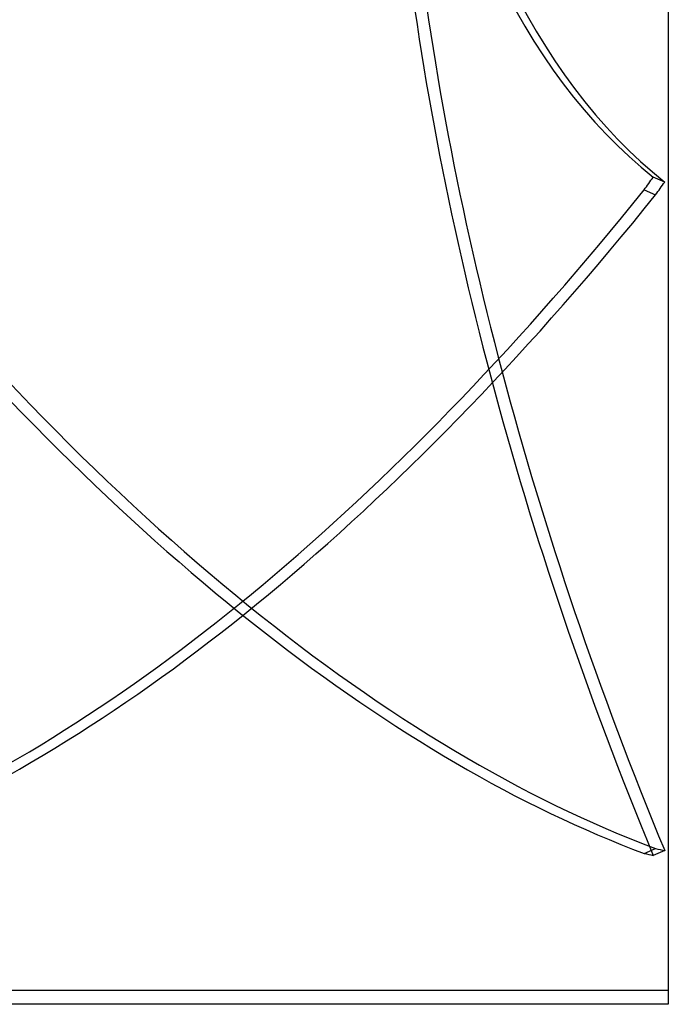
# Model space of a CAD drawing. Header units: millimetres. Extents: x -130 to 54, y -185 to 185.
# Tile 22 of 78: x 8 to 54, y -128 to -59. Entities that reach past the tile are written whole.
import ezdxf

# ---------------------------------------------------------------- set-up
doc = ezdxf.new("R2010")
doc.units = ezdxf.units.MM
doc.layers.add('MAIN-1', color=7, linetype='Continuous')
doc.layers.add('MAIN-2', color=7, linetype='Continuous')

msp = doc.modelspace()

# ---------------------------------------------------------------- linework, layer by layer
at = {"layer": 'MAIN-1'}
for p, q in [((54, 128), (54, -128)), ((54, -128), (6, -128))]:
    msp.add_line(p, q, dxfattribs=at)
at = {"layer": 'MAIN-2'}
for p, q in [((53.747, -70.028), (52.938, -69.683)), ((52.295, -70.58), (53.104, -70.925)), ((52.295, -117.363), (53.104, -117.017)), ((53.747, -117.16), (52.938, -117.506)), ((4, -127), (54, -127))]:
    msp.add_line(p, q, dxfattribs=at)
for centre, major_axis, start_param, end_param in [((111.851, 47.57), (-51.873, -121.467), -0.676432, -0.1298), ((112.66, 47.225), (-51.873, -121.467), -0.676432, -0.1298), ((112.66, -95.23), (51.873, -121.467), -2.139912, -1.59328), ((111.851, -95.576), (51.873, -121.467), -2.139912, -1.59328), ((23.595, 0.173), (-49.485, -115.876), 1.129678, 1.139111), ((24.405, -0.173), (49.485, 115.876), -2.011915, -2.002481), ((24.405, 30.996), (-63.544, 148.798), 2.103294, 2.716411), ((23.595, 30.996), (-63.544, -148.798), 0.481015, 1.038298), ((24.405, 30.651), (63.544, 148.798), -2.669369, -2.103294), ((23.595, 30.651), (63.544, -148.798), -0.999267, -0.425182), ((24.405, 0.173), (-49.485, 115.876), 2.80779, 2.817224), ((23.595, -0.173), (49.485, -115.876), -0.333802, -0.324369)]:
    msp.add_ellipse(centre, major_axis=major_axis, ratio=0.475528, start_param=start_param, end_param=end_param, dxfattribs=at)

doc.saveas('drawing.dxf')
